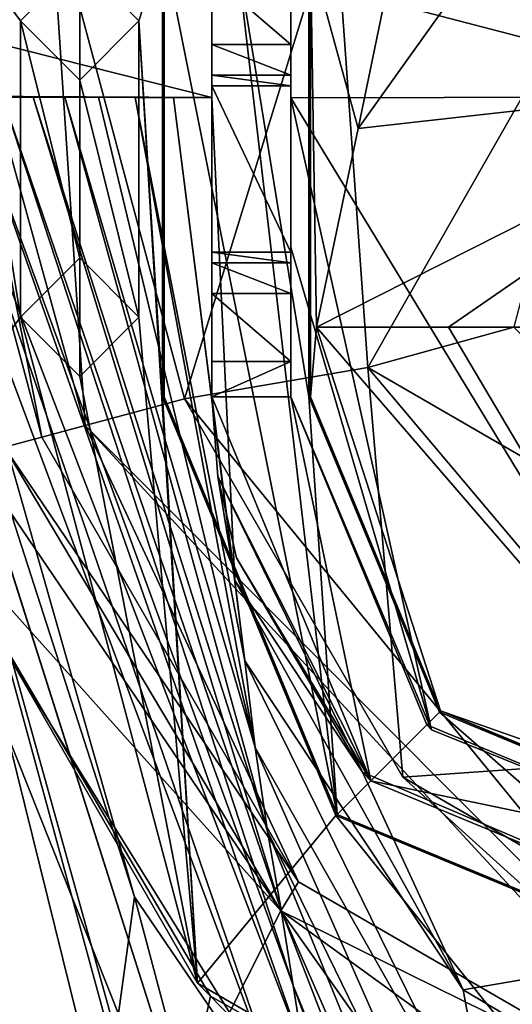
# Model space of a CAD drawing. Extents: x -54 to 446, y -6 to 1624.
# Tile 218 of 225: x 96 to 101, y 1607 to 1617. Entities that reach past the tile are written whole.
import ezdxf

# ---------------------------------------------------------------- set-up
doc = ezdxf.new("R2010")
doc.units = 0
doc.header["$LTSCALE"] = 46.933333
for name, color, linetype in [('1014', 7, 'CONTINUOUS'), ('1025', 7, 'CONTINUOUS'), ('1045', 7, 'CONTINUOUS'), ('1091', 7, 'CONTINUOUS'), ('1119', 7, 'CONTINUOUS'), ('1122', 7, 'CONTINUOUS'), ('1175', 7, 'CONTINUOUS'), ('1180', 7, 'CONTINUOUS'), ('1207', 7, 'CONTINUOUS'), ('1211', 7, 'CONTINUOUS'), ('1219', 7, 'CONTINUOUS'), ('1264', 7, 'CONTINUOUS'), ('1266', 7, 'CONTINUOUS'), ('1279', 7, 'CONTINUOUS'), ('1319', 7, 'CONTINUOUS'), ('1320', 7, 'CONTINUOUS'), ('1326', 7, 'CONTINUOUS'), ('1335', 7, 'CONTINUOUS'), ('1350', 7, 'CONTINUOUS'), ('1369', 7, 'CONTINUOUS'), ('1380', 7, 'CONTINUOUS'), ('1418', 7, 'CONTINUOUS'), ('1426', 7, 'CONTINUOUS'), ('1438', 7, 'CONTINUOUS'), ('1451', 7, 'CONTINUOUS'), ('1460', 7, 'CONTINUOUS'), ('1491', 7, 'CONTINUOUS'), ('1502', 7, 'CONTINUOUS'), ('1525', 7, 'CONTINUOUS'), ('1532', 7, 'CONTINUOUS'), ('1535', 7, 'CONTINUOUS'), ('1545', 7, 'CONTINUOUS'), ('1549', 7, 'CONTINUOUS'), ('1564', 7, 'CONTINUOUS'), ('1566', 7, 'CONTINUOUS'), ('1571', 7, 'CONTINUOUS'), ('879', 7, 'CONTINUOUS'), ('881', 7, 'CONTINUOUS'), ('889', 7, 'CONTINUOUS'), ('891', 7, 'CONTINUOUS'), ('902', 7, 'CONTINUOUS'), ('975', 7, 'CONTINUOUS')]:
    doc.layers.add(name, color=color, linetype=linetype)

msp = doc.modelspace()

# ---------------------------------------------------------------- linework, layer by layer
at = {"layer": '1014', "color": 7, "linetype": 'CONTINUOUS'}
for points in [[(99.4188, 1613.5894, 4.8), (101.9744, 1618.0672, 4.8), (100.9, 1614, 3.3), (99.4188, 1613.5894, 4.8)], [(103.9, 1611, 3.3), (99.4188, 1613.5894, 4.8), (100.9, 1614, 3.3), (103.9, 1611, 3.3)], [(102.7459, 1609.6505, 4.8), (99.4188, 1613.5894, 4.8), (103.9, 1611, 3.3), (102.7459, 1609.6505, 4.8)]]:
    msp.add_3dface(points, dxfattribs=at)
at = {"layer": '1025', "color": 7, "linetype": 'CONTINUOUS'}
for points in [[(95.2944, 1617.9225, 6.8), (94.7151, 1612.5104, 6.8), (95.9, 1614.1, 6.8), (95.2944, 1617.9225, 6.8)], [(95.2944, 1617.9225, 6.8), (95.9, 1617.1, 6.8), (96.5001, 1617.7, 6.8), (95.2944, 1617.9225, 6.8)], [(95.9, 1617.1, 6.8), (95.2944, 1617.9225, 6.8), (95.9, 1614.1, 6.8), (95.9, 1617.1, 6.8)], [(97.1, 1617.1, 6.8), (97.3398, 1617.8423, 6.8), (96.5001, 1617.7, 6.8), (97.1, 1617.1, 6.8)], [(97.3398, 1613.2942, 6.8), (97.3398, 1617.8423, 6.8), (97.1, 1617.1, 6.8), (97.3398, 1613.2942, 6.8)], [(96.4999, 1616.5, 6.8), (95.9, 1617.1, 6.8), (96.5001, 1614.7, 6.8), (96.4999, 1616.5, 6.8)], [(95.9, 1617.1, 6.8), (95.9, 1614.1, 6.8), (96.5001, 1614.7, 6.8), (95.9, 1617.1, 6.8)], [(97.1, 1617.1, 6.8), (96.4999, 1616.5, 6.8), (97.1, 1614.1, 6.8), (97.1, 1617.1, 6.8)], [(97.6922, 1607.3544, 6.8), (97.3398, 1613.2942, 6.8), (97.1, 1617.1, 6.8), (97.6922, 1607.3544, 6.8)], [(97.6922, 1607.3544, 6.8), (97.1, 1617.1, 6.8), (97.1, 1614.1, 6.8), (97.6922, 1607.3544, 6.8)], [(97.1, 1614.1, 6.8), (96.4999, 1616.5, 6.8), (96.5001, 1614.7, 6.8), (97.1, 1614.1, 6.8)], [(94.7151, 1612.5104, 6.8), (97.6922, 1607.3544, 6.8), (95.9, 1614.1, 6.8), (94.7151, 1612.5104, 6.8)], [(95.9, 1614.1, 6.8), (97.6922, 1607.3544, 6.8), (96.4999, 1613.5, 6.8), (95.9, 1614.1, 6.8)], [(96.4999, 1613.5, 6.8), (97.6922, 1607.3544, 6.8), (97.1, 1614.1, 6.8), (96.4999, 1613.5, 6.8)], [(97.3398, 1613.2942, 6.8), (97.6922, 1607.3544, 6.8), (99.0967, 1609.0521, 6.8), (97.3398, 1613.2942, 6.8)], [(97.6922, 1607.3544, 6.8), (102.8468, 1604.3786, 6.8), (99.0967, 1609.0521, 6.8), (97.6922, 1607.3544, 6.8)], [(99.0967, 1609.0521, 6.8), (102.8468, 1604.3786, 6.8), (103.3398, 1607.2942, 6.8), (99.0967, 1609.0521, 6.8)]]:
    msp.add_3dface(points, dxfattribs=at)
at = {"layer": '1045', "color": 7, "linetype": 'CONTINUOUS'}
for points in [[(96.1152, 1612.8855, 3.3523), (94.5576, 1618.6985, 3.3523), (94.9903, 1618.6728, 4.3329), (96.1152, 1612.8855, 3.3523)], [(96.1991, 1618.3642, 4.8), (96.5567, 1613.0038, 4.379), (94.9903, 1618.6728, 4.3329), (96.1991, 1618.3642, 4.8)], [(96.5567, 1613.0038, 4.379), (96.1152, 1612.8855, 3.3523), (94.9903, 1618.6728, 4.3329), (96.5567, 1613.0038, 4.379)], [(96.1991, 1618.3642, 4.8), (97.5632, 1613.2735, 4.8), (96.5567, 1613.0038, 4.379), (96.1991, 1618.3642, 4.8)]]:
    msp.add_3dface(points, dxfattribs=at)
at = {"layer": '1091', "color": 7, "linetype": 'CONTINUOUS'}
for points in [[(99.678, 1617.7278, 6.8), (98.8398, 1617.7716, 6.8), (99.3218, 1616.01, 6.8), (99.678, 1617.7278, 6.8)], [(98.8398, 1617.7716, 6.8), (98.9, 1614, 6.8), (99.3218, 1616.01, 6.8), (98.8398, 1617.7716, 6.8)], [(98.9, 1614, 6.8), (98.8398, 1617.7716, 6.8), (98.8398, 1613.2942, 6.8), (98.9, 1614, 6.8)], [(100.516, 1617.6809, 6.8), (99.678, 1617.7278, 6.8), (99.3218, 1616.01, 6.8), (100.516, 1617.6809, 6.8)], [(100.158, 1610.1121, 6.8), (98.9, 1614, 6.8), (98.8398, 1613.2942, 6.8), (100.158, 1610.1121, 6.8)], [(103.1698, 1609.0536, 6.8), (98.9, 1614, 6.8), (100.158, 1610.1121, 6.8), (103.1698, 1609.0536, 6.8)], [(103.3398, 1608.7942, 6.8), (103.1698, 1609.0536, 6.8), (100.158, 1610.1121, 6.8), (103.3398, 1608.7942, 6.8)]]:
    msp.add_3dface(points, dxfattribs=at)
at = {"layer": '1119', "color": 7, "linetype": 'CONTINUOUS'}
for points in [[(97.3573, 1613.2942, 5.8), (99.11, 1609.0634, 5.8), (97.3573, 1617.824, 5.8), (97.3573, 1613.2942, 5.8)], [(97.3573, 1617.824, 5.8), (99.11, 1609.0634, 5.8), (98.0899, 1617.7907, 5.8), (97.3573, 1617.824, 5.8)], [(98.0899, 1617.7907, 5.8), (99.11, 1609.0634, 5.8), (98.8224, 1613.2942, 5.8), (98.0899, 1617.7907, 5.8)], [(98.8224, 1617.755, 5.8), (98.0899, 1617.7907, 5.8), (98.8224, 1613.2942, 5.8), (98.8224, 1617.755, 5.8)], [(98.8224, 1613.2942, 5.8), (99.11, 1609.0634, 5.8), (100.1454, 1610.1, 5.8), (98.8224, 1613.2942, 5.8)], [(99.11, 1609.0634, 5.8), (103.3398, 1607.3116, 5.8), (100.1454, 1610.1, 5.8), (99.11, 1609.0634, 5.8)], [(103.3398, 1607.3116, 5.8), (103.3398, 1608.7767, 5.8), (100.1454, 1610.1, 5.8), (103.3398, 1607.3116, 5.8)]]:
    msp.add_3dface(points, dxfattribs=at)
at = {"layer": '1122', "color": 7, "linetype": 'CONTINUOUS'}
for points in [[(98.8398, 1613.2942, 6.8), (98.8224, 1613.2942, 5.8), (100.1454, 1610.1, 5.8), (98.8398, 1613.2942, 6.8)], [(100.158, 1610.1121, 6.8), (98.8398, 1613.2942, 6.8), (100.1454, 1610.1, 5.8), (100.158, 1610.1121, 6.8)], [(103.3398, 1608.7767, 5.8), (100.158, 1610.1121, 6.8), (100.1454, 1610.1, 5.8), (103.3398, 1608.7767, 5.8)], [(103.3398, 1608.7942, 6.8), (100.158, 1610.1121, 6.8), (103.3398, 1608.7767, 5.8), (103.3398, 1608.7942, 6.8)]]:
    msp.add_3dface(points, dxfattribs=at)
at = {"layer": '1175', "color": 7, "linetype": 'CONTINUOUS'}
for points in [[(97.5632, 1613.2735, 4.8), (96.1991, 1618.3642, 4.8), (99.0877, 1618.2341, 4.8), (97.5632, 1613.2735, 4.8)], [(99.4188, 1613.5894, 4.8), (97.5632, 1613.2735, 4.8), (99.0877, 1618.2341, 4.8), (99.4188, 1613.5894, 4.8)], [(101.9744, 1618.0672, 4.8), (99.4188, 1613.5894, 4.8), (99.0877, 1618.2341, 4.8), (101.9744, 1618.0672, 4.8)], [(99.7761, 1609.4403, 4.8), (97.5632, 1613.2735, 4.8), (99.4188, 1613.5894, 4.8), (99.7761, 1609.4403, 4.8)], [(102.7459, 1609.6505, 4.8), (99.7761, 1609.4403, 4.8), (99.4188, 1613.5894, 4.8), (102.7459, 1609.6505, 4.8)], [(103.61, 1607.2267, 4.8), (99.7761, 1609.4403, 4.8), (102.7459, 1609.6505, 4.8), (103.61, 1607.2267, 4.8)]]:
    msp.add_3dface(points, dxfattribs=at)
at = {"layer": '1180', "color": 7, "linetype": 'CONTINUOUS'}
msp.add_3dface([(96.1152, 1612.8855, 3.3523), (95.7374, 1612.7843, -7.8474), (94.5576, 1618.6985, 3.3523), (96.1152, 1612.8855, 3.3523)], dxfattribs=at)
at = {"layer": '1207', "color": 7, "linetype": 'CONTINUOUS'}
for points in [[(94.7151, 1612.5104, -7.1241), (97.824, 1607.2247, -5.4066), (94.7151, 1612.5104, 6.8), (94.7151, 1612.5104, -7.1241)], [(97.824, 1607.2247, -5.4066), (97.6922, 1607.3544, 6.8), (94.7151, 1612.5104, 6.8), (97.824, 1607.2247, -5.4066)], [(97.824, 1607.2247, -5.4066), (102.8468, 1604.3786, -1.6857), (97.6922, 1607.3544, 6.8), (97.824, 1607.2247, -5.4066)], [(102.8468, 1604.3786, -1.6857), (102.8468, 1604.3786, 6.8), (97.6922, 1607.3544, 6.8), (102.8468, 1604.3786, -1.6857)]]:
    msp.add_3dface(points, dxfattribs=at)
at = {"layer": '1211', "color": 7, "linetype": 'CONTINUOUS'}
for points in [[(98.7164, 1608.38, 3.3523), (95.7374, 1612.7843, -7.8474), (96.1152, 1612.8855, 3.3523), (98.7164, 1608.38, 3.3523)], [(98.5395, 1608.0865, -6.1812), (95.7374, 1612.7843, -7.8474), (98.7164, 1608.38, 3.3523), (98.5395, 1608.0865, -6.1812)], [(103.222, 1605.7787, 3.3523), (98.5395, 1608.0865, -6.1812), (98.7164, 1608.38, 3.3523), (103.222, 1605.7787, 3.3523)], [(103.222, 1605.7787, 3.3523), (100.7204, 1606.5051, -4.6515), (98.5395, 1608.0865, -6.1812), (103.222, 1605.7787, 3.3523)]]:
    msp.add_3dface(points, dxfattribs=at)
at = {"layer": '1219', "color": 7, "linetype": 'CONTINUOUS'}
for points in [[(97.4661, 1605.5999, -5.4915), (94.7151, 1612.5104, -7.1241), (93, 1601.1, -6.8648), (97.4661, 1605.5999, -5.4915)], [(97.824, 1607.2247, -5.4066), (94.7151, 1612.5104, -7.1241), (97.4661, 1605.5999, -5.4915), (97.824, 1607.2247, -5.4066)], [(100.8695, 1604.0827, -3.3109), (97.824, 1607.2247, -5.4066), (97.4661, 1605.5999, -5.4915), (100.8695, 1604.0827, -3.3109)], [(102.8468, 1604.3786, -1.6857), (97.824, 1607.2247, -5.4066), (100.8695, 1604.0827, -3.3109), (102.8468, 1604.3786, -1.6857)]]:
    msp.add_3dface(points, dxfattribs=at)
at = {"layer": '1264', "color": 7, "linetype": 'CONTINUOUS'}
for points in [[(100.2394, 1614, 6.5336), (98.9, 1614, 6.8), (103.1698, 1609.0536, 6.8), (100.2394, 1614, 6.5336)], [(101.3749, 1614, 5.7749), (100.2394, 1614, 6.5336), (103.1698, 1609.0536, 6.8), (101.3749, 1614, 5.7749)]]:
    msp.add_3dface(points, dxfattribs=at)
at = {"layer": '1266', "color": 7, "linetype": 'CONTINUOUS'}
for points in [[(103.9, 1616.5251, 5.7749), (100.516, 1617.6809, 6.8), (99.3218, 1616.01, 6.8), (103.9, 1616.5251, 5.7749)], [(103.3285, 1617.4836, 6.4764), (100.516, 1617.6809, 6.8), (103.9, 1616.5251, 5.7749), (103.3285, 1617.4836, 6.4764)], [(100.2394, 1614, 6.5336), (103.9, 1616.5251, 5.7749), (98.9, 1614, 6.8), (100.2394, 1614, 6.5336)], [(98.9, 1614, 6.8), (103.9, 1616.5251, 5.7749), (99.3218, 1616.01, 6.8), (98.9, 1614, 6.8)], [(101.3749, 1614, 5.7749), (103.9, 1616.5251, 5.7749), (100.2394, 1614, 6.5336), (101.3749, 1614, 5.7749)]]:
    msp.add_3dface(points, dxfattribs=at)
at = {"layer": '1279', "color": 7, "linetype": 'CONTINUOUS'}
for points in [[(97.3398, 1617.8423, 6.8), (97.3398, 1613.2942, 6.8), (97.3573, 1617.824, 5.8), (97.3398, 1617.8423, 6.8)], [(97.3398, 1613.2942, 6.8), (97.3573, 1613.2942, 5.8), (97.3573, 1617.824, 5.8), (97.3398, 1613.2942, 6.8)]]:
    msp.add_3dface(points, dxfattribs=at)
at = {"layer": '1319', "color": 7, "linetype": 'CONTINUOUS'}
for points in [[(95.9, 1617.1, 6.8), (96.4999, 1616.5, 6.8), (95.9, 1617.1, 9.8), (95.9, 1617.1, 6.8)], [(95.9, 1617.1, 9.8), (96.4999, 1616.5, 6.8), (96.5001, 1616.5, 9.8), (95.9, 1617.1, 9.8)], [(96.4999, 1616.5, 6.8), (97.1, 1617.1, 6.8), (96.5001, 1616.5, 9.8), (96.4999, 1616.5, 6.8)], [(97.1, 1617.1, 6.8), (97.1, 1617.1, 9.8), (96.5001, 1616.5, 9.8), (97.1, 1617.1, 6.8)]]:
    msp.add_3dface(points, dxfattribs=at)
at = {"layer": '1320', "color": 7, "linetype": 'CONTINUOUS'}
for points in [[(96.5001, 1617.7, 6.8), (95.9, 1617.1, 6.8), (96.4999, 1617.7, 9.8), (96.5001, 1617.7, 6.8)], [(96.4999, 1617.7, 9.8), (95.9, 1617.1, 6.8), (95.9, 1617.1, 9.8), (96.4999, 1617.7, 9.8)], [(97.1, 1617.1, 9.8), (96.5001, 1617.7, 6.8), (96.4999, 1617.7, 9.8), (97.1, 1617.1, 9.8)], [(97.1, 1617.1, 6.8), (96.5001, 1617.7, 6.8), (97.1, 1617.1, 9.8), (97.1, 1617.1, 6.8)]]:
    msp.add_3dface(points, dxfattribs=at)
at = {"layer": '1326', "color": 7, "linetype": 'CONTINUOUS'}
for points in [[(97.3398, 1613.2942, 6.8), (99.0967, 1609.0521, 6.8), (97.3573, 1613.2942, 5.8), (97.3398, 1613.2942, 6.8)], [(97.3573, 1613.2942, 5.8), (99.0967, 1609.0521, 6.8), (99.11, 1609.0634, 5.8), (97.3573, 1613.2942, 5.8)], [(99.0967, 1609.0521, 6.8), (103.3398, 1607.2942, 6.8), (99.11, 1609.0634, 5.8), (99.0967, 1609.0521, 6.8)], [(103.3398, 1607.2942, 6.8), (103.3398, 1607.3116, 5.8), (99.11, 1609.0634, 5.8), (103.3398, 1607.2942, 6.8)]]:
    msp.add_3dface(points, dxfattribs=at)
at = {"layer": '1335', "color": 7, "linetype": 'CONTINUOUS'}
for points in [[(95.4686, 1612.6031, -8.6977), (95.7374, 1612.7843, -7.8474), (98.5395, 1608.0865, -6.1812), (95.4686, 1612.6031, -8.6977)], [(94.7624, 1612.2997, -9.2153), (95.4686, 1612.6031, -8.6977), (98.5395, 1608.0865, -6.1812), (94.7624, 1612.2997, -9.2153)], [(98.0172, 1607.0567, -7.5444), (94.7624, 1612.2997, -9.2153), (98.5395, 1608.0865, -6.1812), (98.0172, 1607.0567, -7.5444)], [(100.5313, 1605.2734, -6.0302), (98.0172, 1607.0567, -7.5444), (98.5395, 1608.0865, -6.1812), (100.5313, 1605.2734, -6.0302)], [(100.7204, 1606.5051, -4.6515), (100.5313, 1605.2734, -6.0302), (98.5395, 1608.0865, -6.1812), (100.7204, 1606.5051, -4.6515)]]:
    msp.add_3dface(points, dxfattribs=at)
at = {"layer": '1350', "color": 7, "linetype": 'CONTINUOUS'}
for points in [[(95.2878, 1616.3367, 19.629), (92.5, 1617.6759, 14.8064), (97.8398, 1616.3236, 19.4838), (95.2878, 1616.3367, 19.629)], [(97.8398, 1616.3236, 19.4838), (92.5, 1617.6759, 14.8064), (97.8398, 1617.5667, 14.9369), (97.8398, 1616.3236, 19.4838)]]:
    msp.add_3dface(points, dxfattribs=at)
at = {"layer": '1369', "color": 7, "linetype": 'CONTINUOUS'}
for points in [[(94.4448, 1616.3248, 19.6392), (94.7442, 1616.3266, 19.638), (97.0537, 1608.2277, 18.7881), (94.4448, 1616.3248, 19.6392)], [(94.7442, 1616.3266, 19.638), (95.0509, 1616.3277, 19.6341), (98.6427, 1605.9002, 18.5275), (94.7442, 1616.3266, 19.638)], [(97.0537, 1608.2277, 18.7881), (94.7442, 1616.3266, 19.638), (98.6427, 1605.9002, 18.5275), (97.0537, 1608.2277, 18.7881)], [(95.0509, 1616.3277, 19.6341), (95.375, 1616.3282, 19.627), (98.7712, 1606.6538, 18.5936), (95.0509, 1616.3277, 19.6341)], [(98.6427, 1605.9002, 18.5275), (95.0509, 1616.3277, 19.6341), (98.7712, 1606.6538, 18.5936), (98.6427, 1605.9002, 18.5275)], [(95.375, 1616.3282, 19.627), (95.7159, 1616.3283, 19.6164), (98.662, 1607.3306, 18.6714), (95.375, 1616.3282, 19.627)], [(98.7712, 1606.6538, 18.5936), (95.375, 1616.3282, 19.627), (98.662, 1607.3306, 18.6714), (98.7712, 1606.6538, 18.5936)], [(95.7159, 1616.3283, 19.6164), (96.0275, 1616.328, 19.6039), (98.5402, 1608.0953, 18.7603), (95.7159, 1616.3283, 19.6164)], [(98.662, 1607.3306, 18.6714), (95.7159, 1616.3283, 19.6164), (98.5402, 1608.0953, 18.7603), (98.662, 1607.3306, 18.6714)], [(96.0275, 1616.328, 19.6039), (96.3476, 1616.3276, 19.5885), (98.4025, 1608.8958, 18.8528), (96.0275, 1616.328, 19.6039)], [(98.5402, 1608.0953, 18.7603), (96.0275, 1616.328, 19.6039), (98.4025, 1608.8958, 18.8528), (98.5402, 1608.0953, 18.7603)], [(96.3476, 1616.3276, 19.5885), (96.6907, 1616.3268, 19.569), (98.2792, 1609.7419, 18.9435), (96.3476, 1616.3276, 19.5885)], [(98.4025, 1608.8958, 18.8528), (96.3476, 1616.3276, 19.5885), (98.2792, 1609.7419, 18.9435), (98.4025, 1608.8958, 18.8528)], [(96.6907, 1616.3268, 19.569), (97.0626, 1616.3259, 19.5448), (98.2792, 1609.7419, 18.9435), (96.6907, 1616.3268, 19.569)], [(97.0626, 1616.3259, 19.5448), (97.4515, 1616.3248, 19.5159), (98.1731, 1610.6199, 19.0245), (97.0626, 1616.3259, 19.5448)], [(98.2792, 1609.7419, 18.9435), (97.0626, 1616.3259, 19.5448), (98.1731, 1610.6199, 19.0245), (98.2792, 1609.7419, 18.9435)], [(97.4515, 1616.3248, 19.5159), (97.8398, 1616.3236, 19.4838), (98.0733, 1611.4335, 19.0877), (97.4515, 1616.3248, 19.5159)], [(98.1731, 1610.6199, 19.0245), (97.4515, 1616.3248, 19.5159), (98.0733, 1611.4335, 19.0877), (98.1731, 1610.6199, 19.0245)], [(97.8398, 1616.3236, 19.4838), (97.8398, 1614.1813, 19.3156), (97.8398, 1613.2942, 19.2414), (97.8398, 1616.3236, 19.4838)], [(97.8398, 1616.3236, 19.4838), (97.8398, 1613.2942, 19.2414), (98.0733, 1611.4335, 19.0877), (97.8398, 1616.3236, 19.4838)], [(98.0733, 1611.4335, 19.0877), (97.8398, 1613.2942, 19.2414), (97.8994, 1612.4868, 19.1759), (98.0733, 1611.4335, 19.0877)], [(98.0733, 1611.4335, 19.0877), (97.8994, 1612.4868, 19.1759), (99.367, 1609.4907, 18.8221), (98.0733, 1611.4335, 19.0877)], [(99.367, 1609.4907, 18.8221), (97.8994, 1612.4868, 19.1759), (98.0877, 1611.6615, 19.0857), (99.367, 1609.4907, 18.8221)], [(98.1731, 1610.6199, 19.0245), (98.0733, 1611.4335, 19.0877), (100.3863, 1607.2857, 18.6075), (98.1731, 1610.6199, 19.0245)], [(100.3863, 1607.2857, 18.6075), (98.0733, 1611.4335, 19.0877), (99.367, 1609.4907, 18.8221), (100.3863, 1607.2857, 18.6075)], [(98.2792, 1609.7419, 18.9435), (98.1731, 1610.6199, 19.0245), (100.7272, 1605.4208, 18.4549), (98.2792, 1609.7419, 18.9435)], [(100.7272, 1605.4208, 18.4549), (98.1731, 1610.6199, 19.0245), (100.3863, 1607.2857, 18.6075), (100.7272, 1605.4208, 18.4549)], [(98.4025, 1608.8958, 18.8528), (98.2792, 1609.7419, 18.9435), (101.0726, 1603.4287, 18.2678), (98.4025, 1608.8958, 18.8528)], [(101.0726, 1603.4287, 18.2678), (98.2792, 1609.7419, 18.9435), (100.7272, 1605.4208, 18.4549), (101.0726, 1603.4287, 18.2678)], [(100.3863, 1607.2857, 18.6075), (99.367, 1609.4907, 18.8221), (103.3398, 1607.7942, 18.2698), (100.3863, 1607.2857, 18.6075)], [(98.5402, 1608.0953, 18.7603), (98.4025, 1608.8958, 18.8528), (101.4305, 1601.5015, 18.0628), (98.5402, 1608.0953, 18.7603)], [(101.4305, 1601.5015, 18.0628), (98.4025, 1608.8958, 18.8528), (101.0726, 1603.4287, 18.2678), (101.4305, 1601.5015, 18.0628)], [(97.0537, 1608.2277, 18.7881), (98.6427, 1605.9002, 18.5275), (100.2581, 1596.1965, 17.5236), (97.0537, 1608.2277, 18.7881)], [(98.662, 1607.3306, 18.6714), (98.5402, 1608.0953, 18.7603), (101.7998, 1599.6658, 17.855), (98.662, 1607.3306, 18.6714)], [(101.7998, 1599.6658, 17.855), (98.5402, 1608.0953, 18.7603), (101.4305, 1601.5015, 18.0628), (101.7998, 1599.6658, 17.855)], [(104.3385, 1604.949, 18.0182), (100.3863, 1607.2857, 18.6075), (103.3398, 1607.7942, 18.2698), (104.3385, 1604.949, 18.0182)], [(98.7712, 1606.6538, 18.5936), (98.662, 1607.3306, 18.6714), (102.1524, 1597.9021, 17.6539), (98.7712, 1606.6538, 18.5936)], [(102.1524, 1597.9021, 17.6539), (98.662, 1607.3306, 18.6714), (101.7998, 1599.6658, 17.855), (102.1524, 1597.9021, 17.6539)], [(100.7272, 1605.4208, 18.4549), (100.3863, 1607.2857, 18.6075), (104.3385, 1604.949, 18.0182), (100.7272, 1605.4208, 18.4549)]]:
    msp.add_3dface(points, dxfattribs=at)
at = {"layer": '1380', "color": 7, "linetype": 'CONTINUOUS'}
for points in [[(107.8584, 1617.2171, 14.1158), (107.8575, 1616.3718, 17.3531), (98.6398, 1617.5452, 14.9248), (107.8584, 1617.2171, 14.1158)], [(98.6398, 1617.5452, 14.9248), (107.8575, 1616.3718, 17.3531), (103.3072, 1616.3306, 18.6404), (98.6398, 1617.5452, 14.9248)], [(98.6398, 1616.3216, 19.4064), (98.6398, 1617.5452, 14.9248), (103.3072, 1616.3306, 18.6404), (98.6398, 1616.3216, 19.4064)]]:
    msp.add_3dface(points, dxfattribs=at)
at = {"layer": '1418', "color": 7, "linetype": 'CONTINUOUS'}
for points in [[(98.1088, 1604.2856, 21.3903), (93.7725, 1617.9262, 22.824), (97.6469, 1602.2774, 21.1793), (98.1088, 1604.2856, 21.3903)], [(97.6469, 1602.2774, 21.1793), (93.7725, 1617.9262, 22.824), (95.883, 1604.9284, 21.4579), (97.6469, 1602.2774, 21.1793)]]:
    msp.add_3dface(points, dxfattribs=at)
at = {"layer": '1426', "color": 7, "linetype": 'CONTINUOUS'}
for points in [[(98.6398, 1613.651, 5.8604), (98.6398, 1613.2942, 5.8604), (97.8398, 1613.2942, 5.8604), (98.6398, 1613.651, 5.8604)], [(98.6398, 1613.651, 5.8604), (97.8398, 1613.2942, 5.8604), (97.8398, 1613.651, 5.8604), (98.6398, 1613.651, 5.8604)], [(97.8398, 1613.2942, 5.8604), (98.6398, 1613.2942, 5.8604), (99.4504, 1609.4055, 5.8604), (97.8398, 1613.2942, 5.8604)], [(99.4504, 1609.4055, 5.8604), (98.6398, 1613.2942, 5.8604), (100.0166, 1609.9706, 5.8604), (99.4504, 1609.4055, 5.8604)], [(103.3398, 1608.5942, 5.8604), (99.4504, 1609.4055, 5.8604), (100.0166, 1609.9706, 5.8604), (103.3398, 1608.5942, 5.8604)], [(99.4504, 1609.4055, 5.8604), (103.3398, 1608.5942, 5.8604), (103.3398, 1607.7942, 5.8604), (99.4504, 1609.4055, 5.8604)]]:
    msp.add_3dface(points, dxfattribs=at)
at = {"layer": '1438', "color": 7, "linetype": 'CONTINUOUS'}
for points in [[(94.4448, 1616.3248, 19.6392), (97.0537, 1608.2277, 18.7881), (94.455, 1589.2998, 16.7987), (94.4448, 1616.3248, 19.6392)], [(97.0537, 1608.2277, 18.7881), (100.2581, 1596.1965, 17.5236), (94.455, 1589.2998, 16.7987), (97.0537, 1608.2277, 18.7881)]]:
    msp.add_3dface(points, dxfattribs=at)
at = {"layer": '1451', "color": 7, "linetype": 'CONTINUOUS'}
for points in [[(98.6398, 1616.5503, 6.8081), (98.6398, 1616.4428, 8.8604), (97.8398, 1616.5503, 6.8081), (98.6398, 1616.5503, 6.8081)], [(97.8398, 1616.5503, 6.8081), (98.6398, 1616.4428, 8.8604), (97.8398, 1616.4428, 8.8604), (97.8398, 1616.5503, 6.8081)]]:
    msp.add_3dface(points, dxfattribs=at)
at = {"layer": '1460', "color": 7, "linetype": 'CONTINUOUS'}
for points in [[(98.6398, 1617.549, 5.8604), (98.6398, 1616.8609, 6.1348), (97.8398, 1617.549, 5.8604), (98.6398, 1617.549, 5.8604)], [(98.6398, 1616.8609, 6.1348), (97.8398, 1616.8604, 6.1352), (97.8398, 1617.549, 5.8604), (98.6398, 1616.8609, 6.1348)], [(98.6398, 1616.8609, 6.1348), (98.6398, 1616.5503, 6.8081), (97.8398, 1616.8604, 6.1352), (98.6398, 1616.8609, 6.1348)], [(98.6398, 1616.5503, 6.8081), (97.8398, 1616.5503, 6.8081), (97.8398, 1616.8604, 6.1352), (98.6398, 1616.5503, 6.8081)]]:
    msp.add_3dface(points, dxfattribs=at)
at = {"layer": '1491', "color": 7, "linetype": 'CONTINUOUS'}
for points in [[(98.6398, 1613.2942, 19.1845), (100.0659, 1609.9221, 18.8015), (98.6398, 1613.2942, 5.8604), (98.6398, 1613.2942, 19.1845)], [(98.6398, 1613.2942, 5.8604), (100.0659, 1609.9221, 18.8015), (100.0166, 1609.9706, 5.8604), (98.6398, 1613.2942, 5.8604)], [(100.0659, 1609.9221, 18.8015), (103.3398, 1608.5942, 18.3156), (100.0166, 1609.9706, 5.8604), (100.0659, 1609.9221, 18.8015)], [(103.3398, 1608.5942, 18.3156), (103.3398, 1608.5942, 5.8604), (100.0166, 1609.9706, 5.8604), (103.3398, 1608.5942, 18.3156)]]:
    msp.add_3dface(points, dxfattribs=at)
at = {"layer": '1502', "color": 7, "linetype": 'CONTINUOUS'}
for points in [[(98.6398, 1616.3216, 19.4064), (103.3072, 1616.3306, 18.6404), (103.3398, 1608.5942, 18.3156), (98.6398, 1616.3216, 19.4064)], [(98.6398, 1614.8076, 19.2993), (98.6398, 1616.3216, 19.4064), (100.0659, 1609.9221, 18.8015), (98.6398, 1614.8076, 19.2993)], [(100.0659, 1609.9221, 18.8015), (98.6398, 1616.3216, 19.4064), (103.3398, 1608.5942, 18.3156), (100.0659, 1609.9221, 18.8015)], [(98.6398, 1613.2942, 19.1845), (98.6398, 1614.8076, 19.2993), (100.0659, 1609.9221, 18.8015), (98.6398, 1613.2942, 19.1845)]]:
    msp.add_3dface(points, dxfattribs=at)
at = {"layer": '1525', "color": 7, "linetype": 'CONTINUOUS'}
for points in [[(98.6398, 1614.6497, 6.8081), (98.6398, 1614.3396, 6.1352), (97.8398, 1614.6497, 6.8081), (98.6398, 1614.6497, 6.8081)], [(98.6398, 1614.3396, 6.1352), (97.8398, 1614.3391, 6.1348), (97.8398, 1614.6497, 6.8081), (98.6398, 1614.3396, 6.1352)], [(98.6398, 1614.3396, 6.1352), (98.6398, 1613.651, 5.8604), (97.8398, 1614.3391, 6.1348), (98.6398, 1614.3396, 6.1352)], [(98.6398, 1613.651, 5.8604), (97.8398, 1613.651, 5.8604), (97.8398, 1614.3391, 6.1348), (98.6398, 1613.651, 5.8604)]]:
    msp.add_3dface(points, dxfattribs=at)
at = {"layer": '1532', "color": 7, "linetype": 'CONTINUOUS'}
for points in [[(98.6398, 1616.4428, 8.8604), (98.6398, 1614.7572, 8.8604), (97.8398, 1616.4428, 8.8604), (98.6398, 1616.4428, 8.8604)], [(97.8398, 1616.4428, 8.8604), (98.6398, 1614.7572, 8.8604), (97.8398, 1614.7572, 8.8604), (97.8398, 1616.4428, 8.8604)]]:
    msp.add_3dface(points, dxfattribs=at)
at = {"layer": '1535', "color": 7, "linetype": 'CONTINUOUS'}
for points in [[(97.8398, 1617.5667, 14.9369), (97.8398, 1618.6388, 10.3468), (97.8398, 1613.2942, 19.2414), (97.8398, 1617.5667, 14.9369)], [(97.8398, 1618.6388, 10.3468), (97.8398, 1617.7135, 10.3468), (97.8398, 1613.2942, 19.2414), (97.8398, 1618.6388, 10.3468)], [(97.8398, 1616.4428, 8.8604), (97.8398, 1617.7135, 10.3468), (97.8398, 1617.7135, 5.8604), (97.8398, 1616.4428, 8.8604)], [(97.8398, 1617.7135, 10.3468), (97.8398, 1616.4428, 8.8604), (97.8398, 1613.2942, 19.2414), (97.8398, 1617.7135, 10.3468)], [(97.8398, 1616.5503, 6.8081), (97.8398, 1616.4428, 8.8604), (97.8398, 1617.7135, 5.8604), (97.8398, 1616.5503, 6.8081)], [(97.8398, 1616.5503, 6.8081), (97.8398, 1617.7135, 5.8604), (97.8398, 1616.8604, 6.1352), (97.8398, 1616.5503, 6.8081)], [(97.8398, 1616.8604, 6.1352), (97.8398, 1617.7135, 5.8604), (97.8398, 1617.549, 5.8604), (97.8398, 1616.8604, 6.1352)], [(97.8398, 1616.3236, 19.4838), (97.8398, 1617.5667, 14.9369), (97.8398, 1614.1813, 19.3156), (97.8398, 1616.3236, 19.4838)], [(97.8398, 1614.1813, 19.3156), (97.8398, 1617.5667, 14.9369), (97.8398, 1613.2942, 19.2414), (97.8398, 1614.1813, 19.3156)], [(97.8398, 1613.2942, 19.2414), (97.8398, 1616.4428, 8.8604), (97.8398, 1614.7572, 8.8604), (97.8398, 1613.2942, 19.2414)], [(97.8398, 1614.6497, 6.8081), (97.8398, 1613.2942, 19.2414), (97.8398, 1614.7572, 8.8604), (97.8398, 1614.6497, 6.8081)], [(97.8398, 1614.3391, 6.1348), (97.8398, 1613.2942, 19.2414), (97.8398, 1614.6497, 6.8081), (97.8398, 1614.3391, 6.1348)], [(97.8398, 1613.651, 5.8604), (97.8398, 1613.2942, 19.2414), (97.8398, 1614.3391, 6.1348), (97.8398, 1613.651, 5.8604)], [(97.8398, 1613.2942, 5.8604), (97.8398, 1613.2942, 19.2414), (97.8398, 1613.651, 5.8604), (97.8398, 1613.2942, 5.8604)]]:
    msp.add_3dface(points, dxfattribs=at)
at = {"layer": '1545', "color": 7, "linetype": 'CONTINUOUS'}
for points in [[(98.6398, 1614.7572, 8.8604), (98.6398, 1614.6497, 6.8081), (97.8398, 1614.7572, 8.8604), (98.6398, 1614.7572, 8.8604)], [(98.6398, 1614.6497, 6.8081), (97.8398, 1614.6497, 6.8081), (97.8398, 1614.7572, 8.8604), (98.6398, 1614.6497, 6.8081)]]:
    msp.add_3dface(points, dxfattribs=at)
at = {"layer": '1549', "color": 7, "linetype": 'CONTINUOUS'}
for points in [[(97.8398, 1613.2942, 19.2414), (97.8398, 1613.2942, 5.8604), (99.4504, 1609.4055, 5.8604), (97.8398, 1613.2942, 19.2414)], [(97.8994, 1612.4868, 19.1759), (97.8398, 1613.2942, 19.2414), (99.4504, 1609.4055, 5.8604), (97.8994, 1612.4868, 19.1759)], [(98.0877, 1611.6615, 19.0857), (97.8994, 1612.4868, 19.1759), (99.4504, 1609.4055, 5.8604), (98.0877, 1611.6615, 19.0857)], [(99.367, 1609.4907, 18.8221), (98.0877, 1611.6615, 19.0857), (99.4504, 1609.4055, 5.8604), (99.367, 1609.4907, 18.8221)], [(103.3398, 1607.7942, 18.2698), (99.367, 1609.4907, 18.8221), (103.3398, 1607.7942, 5.8604), (103.3398, 1607.7942, 18.2698)], [(99.367, 1609.4907, 18.8221), (99.4504, 1609.4055, 5.8604), (103.3398, 1607.7942, 5.8604), (99.367, 1609.4907, 18.8221)]]:
    msp.add_3dface(points, dxfattribs=at)
at = {"layer": '1564', "color": 7, "linetype": 'CONTINUOUS'}
msp.add_3dface([(101.1247, 1617.9769, 22.1845), (93.7753, 1617.9272, 22.8241), (102.0039, 1587.7428, 19.6516), (101.1247, 1617.9769, 22.1845)], dxfattribs=at)
at = {"layer": '1566', "color": 7, "linetype": 'CONTINUOUS'}
for points in [[(98.1088, 1604.2856, 21.3903), (93.7753, 1617.9272, 22.8241), (93.7725, 1617.9262, 22.824), (98.1088, 1604.2856, 21.3903)], [(98.1088, 1604.2856, 21.3903), (101.5251, 1590.1294, 19.9025), (93.7753, 1617.9272, 22.8241), (98.1088, 1604.2856, 21.3903)], [(93.7753, 1617.9272, 22.8241), (101.5251, 1590.1294, 19.9025), (102.0039, 1587.7428, 19.6516), (93.7753, 1617.9272, 22.8241)]]:
    msp.add_3dface(points, dxfattribs=at)
at = {"layer": '1571', "color": 7, "linetype": 'CONTINUOUS'}
for points in [[(98.6398, 1617.7135, 10.4013), (98.6398, 1617.5452, 14.9248), (98.6398, 1614.7572, 8.8604), (98.6398, 1617.7135, 10.4013)], [(98.6398, 1616.4428, 8.8604), (98.6398, 1617.7135, 10.4013), (98.6398, 1614.7572, 8.8604), (98.6398, 1616.4428, 8.8604)], [(98.6398, 1617.7135, 10.4013), (98.6398, 1616.4428, 8.8604), (98.6398, 1616.5503, 6.8081), (98.6398, 1617.7135, 10.4013)], [(98.6398, 1617.549, 5.8604), (98.6398, 1617.7135, 10.4013), (98.6398, 1616.8609, 6.1348), (98.6398, 1617.549, 5.8604)], [(98.6398, 1616.8609, 6.1348), (98.6398, 1617.7135, 10.4013), (98.6398, 1616.5503, 6.8081), (98.6398, 1616.8609, 6.1348)], [(98.6398, 1617.5452, 14.9248), (98.6398, 1616.3216, 19.4064), (98.6398, 1613.2942, 19.1845), (98.6398, 1617.5452, 14.9248)], [(98.6398, 1617.5452, 14.9248), (98.6398, 1613.2942, 19.1845), (98.6398, 1613.2942, 5.8604), (98.6398, 1617.5452, 14.9248)], [(98.6398, 1614.7572, 8.8604), (98.6398, 1617.5452, 14.9248), (98.6398, 1613.2942, 5.8604), (98.6398, 1614.7572, 8.8604)], [(98.6398, 1616.3216, 19.4064), (98.6398, 1614.8076, 19.2993), (98.6398, 1613.2942, 19.1845), (98.6398, 1616.3216, 19.4064)], [(98.6398, 1614.6497, 6.8081), (98.6398, 1614.7572, 8.8604), (98.6398, 1613.2942, 5.8604), (98.6398, 1614.6497, 6.8081)], [(98.6398, 1614.3396, 6.1352), (98.6398, 1614.6497, 6.8081), (98.6398, 1613.2942, 5.8604), (98.6398, 1614.3396, 6.1352)], [(98.6398, 1613.651, 5.8604), (98.6398, 1614.3396, 6.1352), (98.6398, 1613.2942, 5.8604), (98.6398, 1613.651, 5.8604)]]:
    msp.add_3dface(points, dxfattribs=at)
at = {"layer": '879', "color": 7, "linetype": 'CONTINUOUS'}
msp.add_3dface([(94.7624, 1612.2997, -9.2153), (98.0172, 1607.0567, -7.5444), (95.6204, 1604.2096, -8.3705), (94.7624, 1612.2997, -9.2153)], dxfattribs=at)
at = {"layer": '881', "color": 7, "linetype": 'CONTINUOUS'}
for points in [[(96.4999, 1617.7, 9.8), (95.9, 1617.1, 9.8), (96.5001, 1616.5, 9.8), (96.4999, 1617.7, 9.8)], [(97.1, 1617.1, 9.8), (96.4999, 1617.7, 9.8), (96.5001, 1616.5, 9.8), (97.1, 1617.1, 9.8)]]:
    msp.add_3dface(points, dxfattribs=at)
at = {"layer": '889', "color": 7, "linetype": 'CONTINUOUS'}
for points in [[(95.9, 1614.1, 6.8), (96.4999, 1613.5, 6.8), (95.9, 1614.1, 9.8), (95.9, 1614.1, 6.8)], [(95.9, 1614.1, 9.8), (96.4999, 1613.5, 6.8), (96.5001, 1613.5, 9.8), (95.9, 1614.1, 9.8)], [(96.4999, 1613.5, 6.8), (97.1, 1614.1, 6.8), (96.5001, 1613.5, 9.8), (96.4999, 1613.5, 6.8)], [(96.5001, 1613.5, 9.8), (97.1, 1614.1, 6.8), (97.1, 1614.1, 9.8), (96.5001, 1613.5, 9.8)]]:
    msp.add_3dface(points, dxfattribs=at)
at = {"layer": '891', "color": 7, "linetype": 'CONTINUOUS'}
for points in [[(98.8398, 1617.7716, 6.8), (98.8224, 1617.755, 5.8), (98.8224, 1613.2942, 5.8), (98.8398, 1617.7716, 6.8)], [(98.8398, 1613.2942, 6.8), (98.8398, 1617.7716, 6.8), (98.8224, 1613.2942, 5.8), (98.8398, 1613.2942, 6.8)]]:
    msp.add_3dface(points, dxfattribs=at)
at = {"layer": '902', "color": 7, "linetype": 'CONTINUOUS'}
for points in [[(97.5632, 1613.2735, 4.8), (103.3403, 1606.2202, 4.379), (96.5567, 1613.0038, 4.379), (97.5632, 1613.2735, 4.8)], [(103.3403, 1606.2202, 4.379), (97.5632, 1613.2735, 4.8), (99.7761, 1609.4403, 4.8), (103.3403, 1606.2202, 4.379)], [(98.7164, 1608.38, 3.3523), (96.1152, 1612.8855, 3.3523), (96.5567, 1613.0038, 4.379), (98.7164, 1608.38, 3.3523)], [(103.3403, 1606.2202, 4.379), (103.222, 1605.7787, 3.3523), (96.5567, 1613.0038, 4.379), (103.3403, 1606.2202, 4.379)], [(103.222, 1605.7787, 3.3523), (98.7164, 1608.38, 3.3523), (96.5567, 1613.0038, 4.379), (103.222, 1605.7787, 3.3523)], [(103.61, 1607.2267, 4.8), (103.3403, 1606.2202, 4.379), (99.7761, 1609.4403, 4.8), (103.61, 1607.2267, 4.8)]]:
    msp.add_3dface(points, dxfattribs=at)
at = {"layer": '975', "color": 7, "linetype": 'CONTINUOUS'}
for points in [[(95.9, 1614.1, 9.8), (96.5001, 1613.5, 9.8), (96.4999, 1614.7, 9.8), (95.9, 1614.1, 9.8)], [(96.5001, 1613.5, 9.8), (97.1, 1614.1, 9.8), (96.4999, 1614.7, 9.8), (96.5001, 1613.5, 9.8)]]:
    msp.add_3dface(points, dxfattribs=at)

doc.saveas('drawing.dxf')
